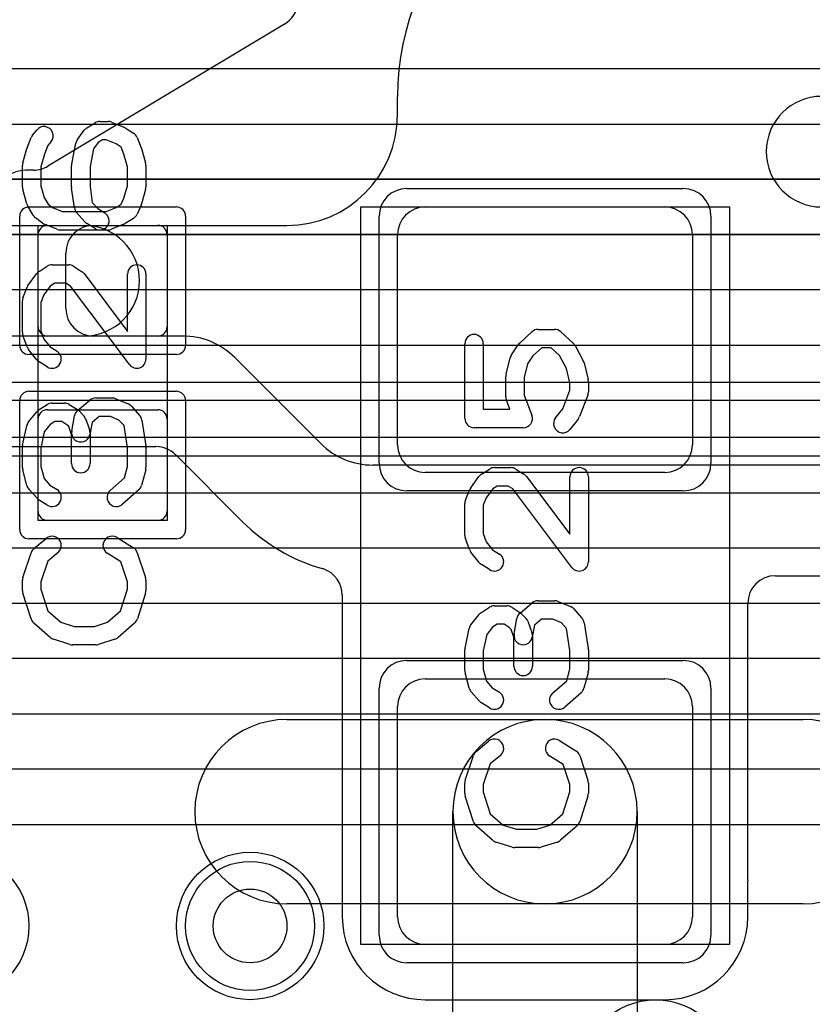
# Model space of a CAD drawing. Extents: x 0 to 57.3, y -1 to 20.5.
# Tile 18 of 31: x 33.6 to 35.7, y 6.5 to 9.2. Entities that reach past the tile are written whole.
import ezdxf

# ---------------------------------------------------------------- set-up
doc = ezdxf.new("R2010")
doc.units = 0
for name, color, linetype in [('Hole', 1, 'CONTINUOUS'), ('L1', 3, 'CONTINUOUS'), ('L2', 3, 'CONTINUOUS'), ('L3', 3, 'CONTINUOUS'), ('L4', 3, 'CONTINUOUS'), ('MetalMask-A', 176, 'CONTINUOUS'), ('PartsArea-A', 111, 'CONTINUOUS'), ('PartsSilk-A', 221, 'CONTINUOUS'), ('Resist-A', 2, 'CONTINUOUS'), ('Resist-B', 2, 'CONTINUOUS'), ('Silk-A', 140, 'CONTINUOUS')]:
    doc.layers.add(name, color=color, linetype=linetype)

msp = doc.modelspace()

# ---------------------------------------------------------------- linework, layer by layer
at = {"layer": 'Hole'}
msp.add_circle((34.2, 6.7), 0.1, dxfattribs=at)
at = {"layer": 'L1'}
for p, q in [((34.6, 8.9), (34.6, 8.95)), ((34.675, 8.65), (35.325, 8.65)), ((32.85, 8.6), (33.75, 8.6)), ((33.65, 8.6), (33.95, 8.6)), ((33.77497, 8.6), (34.3, 8.6)), ((33.625, 8.325), (33.625, 8.575)), ((33.975, 8.575), (33.975, 8.325)), ((34.6, 8.005), (34.6, 8.575)), ((35.4, 8.575), (35.4, 8.005)), ((33.7, 8.37497), (33.7, 8.52503)), ((33.75, 8.3), (32.85, 8.3)), ((33.95, 8.3), (33.65, 8.3)), ((34.01716, 8.3), (33.77497, 8.3)), ((34.39142, 8.00858), (34.15858, 8.24142)), ((33.65, 8.1), (33.95, 8.1)), ((33.625, 7.825), (33.625, 8.075)), ((33.975, 8.075), (33.975, 7.825)), ((32.92504, 8), (33.76897, 8)), ((33.77497, 7.99996), (33.94465, 7.99996)), ((33.99824, 7.97744), (34.17926, 7.79642)), ((36.47503, 7.95), (34.53284, 7.95)), ((35.325, 7.93), (34.675, 7.93)), ((33.95, 7.8), (33.65, 7.8)), ((35.625, 7.65), (38.49996, 7.65)), ((34.44996, 7.59707), (34.44996, 6.725)), ((35.55, 6.82497), (35.55, 7.575)), ((34.675, 7.37), (35.325, 7.37)), ((34.6, 6.725), (34.6, 7.295)), ((35.4, 7.295), (35.4, 6.725)), ((34.3, 7.26), (35, 7.26)), ((35, 7.26), (35.7, 7.26)), ((34.75, 6.35), (34.75, 7.01)), ((35.25, 7.01), (35.25, 6.35)), ((35.55004, 6.725), (35.55004, 6.82252)), ((35, 6.76), (34.3, 6.76)), ((35.7, 6.76), (35, 6.76)), ((35.325, 6.65), (34.675, 6.65)), ((34.675, 6.49996), (35.325, 6.49996))]:
    msp.add_line(p, q, dxfattribs=at)
for centre in [(33.4, 6.7), (34.2, 6.7), (35.3, 6.3)]:
    msp.add_circle(centre, 0.2, dxfattribs=at)
for centre, radius, start, end in [((35.3, 8.95), 0.7, 90, 180), ((35.75, 8.8), 0.15, 90, -90), ((34.3, 8.9), 0.3, -90, 0), ((34.675, 8.575), 0.075, 90, 180), ((35.325, 8.575), 0.075, 0, 90), ((33.65, 8.575), 0.025, 90, 180), ((33.77497, 8.52503), 0.07497, 90, 180), ((33.75, 8.45), 0.15, -90, 90), ((33.95, 8.575), 0.025, 0, 90), ((33.77497, 8.37497), 0.07497, 180, -90), ((33.65, 8.325), 0.025, 180, -90), ((33.95, 8.325), 0.025, -90, 0), ((34.01716, 8.1), 0.2, 45, 90), ((33.65, 8.075), 0.025, 90, 180), ((33.95, 8.075), 0.025, 0, 90), ((33.76897, 7.92503), 0.07497, 89.23569, 90), ((33.77497, 8.37497), 0.37501, -90.76394, -90), ((33.94465, 7.92496), 0.075, 45.0054, 90), ((34.53284, 8.15), 0.2, -135, -90), ((34.675, 8.005), 0.075, 180, -90), ((35.325, 8.005), 0.075, -90, 0), ((33.94523, 7.92443), 0.07497, 45, 45.60525), ((33.65, 7.825), 0.025, 180, -90), ((33.95, 7.825), 0.025, -90, 0), ((34.53282, 8.15002), 0.50004, -134.99676, -105.93328), ((34.37497, 7.5971), 0.07497, 71.56263, 74.0672), ((34.37496, 7.59707), 0.075, 0, 71.56264), ((35.625, 7.575), 0.075, 90, 180), ((34.675, 7.295), 0.075, 90, 180), ((35.325, 7.295), 0.075, 0, 90), ((34.3, 7.01), 0.25, 90, -90), ((35, 7.01), 0.25, 90, -90), ((35, 7.01), 0.25, 0, 180), ((35, 7.01), 0.25, -90, 90), ((35.7, 7.01), 0.25, -90, 90), ((35.62497, 6.82497), 0.07497, 180, -178.12726), ((36.5, 5.75), 1.00004, 90, 180), ((34.675, 6.725), 0.22504, 180, -90), ((34.675, 6.725), 0.075, 180, -90), ((35.325, 6.725), 0.22504, -90, 0), ((35.325, 6.725), 0.075, -90, 0)]:
    msp.add_arc(centre, radius, start, end, dxfattribs=at)
at = {"layer": 'L2'}
for centre in [(33.4, 6.7), (34.2, 6.7), (35.3, 6.3)]:
    msp.add_circle(centre, 0.2, dxfattribs=at)
at = {"layer": 'L3'}
for p, q in [((43.65822, 9.025), (23.04178, 9.025)), ((27.81421, 8.87499), (43.0858, 8.87499)), ((43.0858, 8.72499), (27.81421, 8.72499)), ((28.01419, 8.57498), (42.4858, 8.57499)), ((42.4858, 8.42499), (28.01419, 8.42498)), ((28.21419, 8.27498), (42.21092, 8.27499)), ((42.21092, 8.12499), (28.21419, 8.12498)), ((28.21419, 7.97494), (41.49996, 7.97495))]:
    msp.add_line(p, q, dxfattribs=at)
for centre in [(33.4, 6.7), (34.2, 6.7), (35.3, 6.3)]:
    msp.add_circle(centre, 0.2, dxfattribs=at)
at = {"layer": 'L4'}
for p, q in [((32.51262, 8.725), (39.20524, 8.725)), ((39.20524, 8.575), (32.51262, 8.575)), ((25.82498, 8.175), (39.18578, 8.175)), ((39.18578, 8.025), (25.82498, 8.025)), ((26.76421, 7.875), (38.58578, 7.875)), ((38.58578, 7.725), (26.76421, 7.725)), ((27.36421, 7.575), (38.08578, 7.575)), ((38.08578, 7.425), (27.36421, 7.425)), ((27.96421, 7.275), (37.58578, 7.275)), ((37.58578, 7.125), (27.96421, 7.125)), ((27.96421, 6.97496), (37.58579, 6.97496))]:
    msp.add_line(p, q, dxfattribs=at)
for centre in [(33.4, 6.7), (34.2, 6.7), (35.3, 6.3)]:
    msp.add_circle(centre, 0.2, dxfattribs=at)
at = {"layer": 'MetalMask-A'}
for p, q in [((34.675, 8.65), (35.325, 8.65)), ((33.65, 8.6), (33.95, 8.6)), ((33.625, 8.325), (33.625, 8.575)), ((33.975, 8.575), (33.975, 8.325)), ((34.6, 8.005), (34.6, 8.575)), ((35.4, 8.575), (35.4, 8.005)), ((33.95, 8.3), (33.65, 8.3)), ((33.65, 8.1), (33.95, 8.1)), ((33.625, 7.825), (33.625, 8.075)), ((33.975, 8.075), (33.975, 7.825)), ((35.325, 7.93), (34.675, 7.93)), ((33.95, 7.8), (33.65, 7.8)), ((34.675, 7.37), (35.325, 7.37)), ((34.6, 6.725), (34.6, 7.295)), ((35.4, 7.295), (35.4, 6.725)), ((35.325, 6.65), (34.675, 6.65))]:
    msp.add_line(p, q, dxfattribs=at)
for centre, radius, start, end in [((34.675, 8.575), 0.075, 90, 180), ((35.325, 8.575), 0.075, 0, 90), ((33.65, 8.575), 0.025, 90, 180), ((33.95, 8.575), 0.025, 0, 90), ((33.65, 8.325), 0.025, 180, -90), ((33.95, 8.325), 0.025, -90, 0), ((33.65, 8.075), 0.025, 90, 180), ((33.95, 8.075), 0.025, 0, 90), ((34.675, 8.005), 0.075, 180, -90), ((35.325, 8.005), 0.075, -90, 0), ((33.65, 7.825), 0.025, 180, -90), ((33.95, 7.825), 0.025, -90, 0), ((34.675, 7.295), 0.075, 90, 180), ((35.325, 7.295), 0.075, 0, 90), ((34.675, 6.725), 0.075, 180, -90), ((35.325, 6.725), 0.075, -90, 0)]:
    msp.add_arc(centre, radius, start, end, dxfattribs=at)
at = {"layer": 'PartsArea-A'}
for p, q in [((34.5, 6.65), (34.5, 8.65)), ((34.5, 8.65), (35.5, 8.65)), ((35.5, 8.65), (35.5, 6.65)), ((33.625, 7.8), (33.625, 8.6)), ((33.625, 8.6), (33.975, 8.6)), ((33.975, 8.6), (33.975, 7.8)), ((33.975, 7.8), (33.625, 7.8)), ((35.5, 6.65), (34.5, 6.65))]:
    msp.add_line(p, q, dxfattribs=at)
at = {"layer": 'PartsSilk-A'}
for p, q in [((33.75713, 8.86426), (33.77935, 8.87814)), ((33.79259, 8.88194), (33.81481, 8.88194)), ((33.82442, 8.88002), (33.85776, 8.86614)), ((33.61011, 8.84479), (33.62122, 8.85868)), ((33.73176, 8.83294), (33.75028, 8.85794)), ((33.8614, 8.86426), (33.88362, 8.85037)), ((33.59531, 8.81067), (33.60642, 8.83845)), ((33.65147, 8.81645), (33.64221, 8.79329)), ((33.66026, 8.82744), (33.65147, 8.81645)), ((33.71623, 8.7674), (33.72734, 8.82296)), ((33.78764, 8.82437), (33.77527, 8.80767)), ((33.79976, 8.83194), (33.78764, 8.82437)), ((33.80981, 8.83194), (33.79976, 8.83194)), ((33.83664, 8.82077), (33.80981, 8.83194)), ((33.85019, 8.8123), (33.83664, 8.82077)), ((33.89358, 8.83845), (33.90469, 8.81067)), ((33.58337, 8.76937), (33.59448, 8.80826)), ((33.64221, 8.79329), (33.63241, 8.759)), ((33.77527, 8.80767), (33.76574, 8.76002)), ((33.85779, 8.79329), (33.85019, 8.8123)), ((33.86759, 8.759), (33.85779, 8.79329)), ((33.90552, 8.80826), (33.91663, 8.76937)), ((33.58241, 8.70417), (33.58241, 8.7625)), ((33.63241, 8.759), (33.63241, 8.70767)), ((33.71574, 8.70417), (33.71574, 8.7625)), ((33.76574, 8.76002), (33.76574, 8.70592)), ((33.86759, 8.70767), (33.86759, 8.759)), ((33.91759, 8.7625), (33.91759, 8.70417)), ((33.63241, 8.70767), (33.64167, 8.67525)), ((33.76574, 8.70592), (33.77186, 8.66235)), ((33.85792, 8.67383), (33.86759, 8.70767)), ((33.59448, 8.65841), (33.58337, 8.6973)), ((33.72339, 8.64791), (33.71598, 8.70069)), ((33.91663, 8.6973), (33.90552, 8.65841)), ((33.61182, 8.62754), (33.59701, 8.65254)), ((33.64167, 8.67525), (33.65231, 8.6573)), ((33.65231, 8.6573), (33.66435, 8.64827)), ((33.77186, 8.66235), (33.78667, 8.64568)), ((33.83664, 8.64868), (33.85063, 8.65742)), ((33.85063, 8.65742), (33.85792, 8.67383)), ((33.90433, 8.65513), (33.89322, 8.63013)), ((33.66435, 8.64827), (33.69019, 8.6375)), ((33.69019, 8.6375), (33.80981, 8.6375)), ((33.75168, 8.60978), (33.72946, 8.63478)), ((33.78667, 8.64568), (33.80584, 8.6337)), ((33.80981, 8.6375), (33.83664, 8.64868)), ((33.63685, 8.60639), (33.61833, 8.62028)), ((33.67558, 8.58942), (33.64224, 8.60331)), ((33.77934, 8.5913), (33.75712, 8.60519)), ((33.85776, 8.60331), (33.82442, 8.58942)), ((33.88362, 8.61908), (33.8614, 8.60519)), ((33.81481, 8.5875), (33.68519, 8.5875)), ((33.66296, 8.49306), (33.70741, 8.49306)), ((33.5983, 8.43831), (33.62052, 8.46887)), ((33.62749, 8.47537), (33.64971, 8.48926)), ((33.72066, 8.48926), (33.74288, 8.47537)), ((33.74961, 8.4692), (33.86759, 8.31233)), ((33.86759, 8.31233), (33.86759, 8.46806)), ((33.91759, 8.46806), (33.91759, 8.2375)), ((33.67013, 8.44306), (33.65811, 8.43554)), ((33.70024, 8.44306), (33.67013, 8.44306)), ((33.71244, 8.43543), (33.70024, 8.44306)), ((33.5842, 8.40511), (33.59531, 8.43289)), ((33.65811, 8.43554), (33.64057, 8.41143)), ((33.87261, 8.22247), (33.71244, 8.43543)), ((33.58241, 8.30972), (33.58241, 8.39583)), ((33.64057, 8.41143), (33.63241, 8.39102)), ((33.63241, 8.39102), (33.63241, 8.31412)), ((33.63241, 8.31412), (33.64061, 8.29158)), ((34.93125, 8.28093), (34.96458, 8.31149)), ((34.98148, 8.31806), (35.02593, 8.31806)), ((35.04283, 8.31149), (35.07616, 8.28093)), ((33.59503, 8.27063), (33.58392, 8.30118)), ((33.64061, 8.29158), (33.6576, 8.27033)), ((34.78241, 8.07639), (34.78241, 8.27917)), ((34.83241, 8.27917), (34.83241, 8.10139)), ((33.62122, 8.23577), (33.599, 8.26355)), ((33.6576, 8.27033), (33.67621, 8.2587)), ((34.90883, 8.24859), (34.92735, 8.27637)), ((34.99121, 8.26806), (34.96727, 8.24612)), ((35.0162, 8.26806), (34.99121, 8.26806)), ((35.03921, 8.24696), (35.0162, 8.26806)), ((35.08132, 8.27426), (35.10354, 8.23259)), ((33.64971, 8.2163), (33.62749, 8.23019)), ((34.89427, 8.19634), (34.90538, 8.24078)), ((34.96727, 8.24612), (34.95283, 8.22446)), ((35.05797, 8.21178), (35.03921, 8.24696)), ((35.10573, 8.22689), (35.11684, 8.18245)), ((34.95283, 8.22446), (34.94352, 8.1872)), ((35.06759, 8.17331), (35.05797, 8.21178)), ((34.89352, 8.13472), (34.89352, 8.19028)), ((34.94352, 8.1872), (34.94352, 8.13932)), ((35.06759, 8.15321), (35.06759, 8.17331)), ((35.11759, 8.17639), (35.11759, 8.14861)), ((35.0484, 8.10284), (35.06759, 8.15321)), ((33.66296, 8.11806), (33.6963, 8.11806)), ((33.73215, 8.09838), (33.76548, 8.12615)), ((33.78148, 8.13194), (33.82593, 8.13194)), ((33.83554, 8.13002), (33.86887, 8.11614)), ((34.90446, 8.10139), (34.89516, 8.12582)), ((34.94352, 8.13932), (34.9641, 8.08529)), ((35.11595, 8.13971), (35.09373, 8.08138)), ((33.599, 8.06701), (33.62122, 8.09479)), ((33.62749, 8.10037), (33.64971, 8.11426)), ((33.70955, 8.11426), (33.73177, 8.10037)), ((33.7362, 8.09685), (33.74731, 8.08574)), ((33.87795, 8.10967), (33.90017, 8.08467)), ((34.83241, 8.10139), (34.90446, 8.10139)), ((35.02863, 8.07812), (35.0484, 8.10284)), ((33.67013, 8.06806), (33.6576, 8.06023)), ((33.68913, 8.06806), (33.67013, 8.06806)), ((33.70285, 8.05948), (33.68913, 8.06806)), ((33.71613, 8.04188), (33.72354, 8.08355)), ((33.75313, 8.0766), (33.76424, 8.04604)), ((33.77117, 8.06581), (33.76535, 8.03312)), ((33.79053, 8.08194), (33.77117, 8.06581)), ((33.82093, 8.08194), (33.79053, 8.08194)), ((33.84437, 8.07218), (33.82093, 8.08194)), ((33.85795, 8.05691), (33.84437, 8.07218)), ((33.90617, 8.07201), (33.91728, 8.00256)), ((35.08989, 8.07466), (35.06767, 8.04688)), ((33.58295, 8.00376), (33.59406, 8.05654)), ((33.64176, 8.04042), (33.63241, 7.99601)), ((33.6576, 8.06023), (33.64176, 8.04042)), ((33.70803, 8.0543), (33.70285, 8.05948)), ((33.71574, 8.0331), (33.70803, 8.0543)), ((33.86759, 7.99662), (33.85795, 8.05691)), ((34.94074, 8.05139), (34.80741, 8.05139)), ((33.71574, 7.95417), (33.71574, 8.0331)), ((33.76574, 8.0375), (33.76574, 7.95417)), ((33.58241, 7.94306), (33.58241, 7.99861)), ((33.63241, 7.99601), (33.63241, 7.94634)), ((33.86759, 7.94634), (33.86759, 7.99662)), ((33.91759, 7.99861), (33.91759, 7.94306)), ((33.59436, 7.89495), (33.58325, 7.93662)), ((33.63241, 7.94634), (33.64115, 7.91356)), ((33.85929, 7.91519), (33.86759, 7.94634)), ((33.91675, 7.93662), (33.90564, 7.89495)), ((34.82749, 7.92537), (34.84971, 7.93926)), ((34.86296, 7.94306), (34.90741, 7.94306)), ((34.92066, 7.93926), (34.94288, 7.92537)), ((33.64115, 7.91356), (33.65704, 7.89568)), ((33.82058, 7.88131), (33.85929, 7.91519)), ((34.7983, 7.88831), (34.82052, 7.91887)), ((34.94961, 7.9192), (35.06759, 7.76233)), ((35.06759, 7.76233), (35.06759, 7.91806)), ((35.11759, 7.91806), (35.11759, 7.6875)), ((33.62205, 7.85978), (33.59983, 7.88478)), ((33.65704, 7.89568), (33.67621, 7.8837)), ((33.89794, 7.88258), (33.8535, 7.84369)), ((34.7842, 7.85511), (34.79531, 7.88289)), ((34.85811, 7.88554), (34.84057, 7.86143)), ((34.87013, 7.89306), (34.85811, 7.88554)), ((34.90024, 7.89306), (34.87013, 7.89306)), ((34.91244, 7.88543), (34.90024, 7.89306)), ((35.07261, 7.67247), (34.91244, 7.88543)), ((33.64971, 7.8413), (33.62749, 7.85519)), ((34.84057, 7.86143), (34.83241, 7.84102)), ((34.78241, 7.75972), (34.78241, 7.84583)), ((34.83241, 7.84102), (34.83241, 7.76412)), ((33.61363, 7.72338), (33.64696, 7.75115)), ((33.83918, 7.75314), (33.88362, 7.72537)), ((34.79503, 7.72063), (34.78392, 7.75118)), ((34.83241, 7.76412), (34.84061, 7.74158)), ((34.84061, 7.74158), (34.8576, 7.72033)), ((34.8576, 7.72033), (34.87621, 7.7087)), ((33.58369, 7.6454), (33.60591, 7.71207)), ((33.67896, 7.71273), (33.6511, 7.68952)), ((33.8495, 7.68773), (33.81268, 7.71074)), ((33.89409, 7.71207), (33.91631, 7.6454)), ((34.82122, 7.68577), (34.799, 7.71355)), ((33.6511, 7.68952), (33.63241, 7.63344)), ((33.86759, 7.63344), (33.8495, 7.68773)), ((34.84971, 7.6663), (34.82749, 7.68019)), ((33.58241, 7.60972), (33.58241, 7.6375)), ((33.91759, 7.6375), (33.91759, 7.60972)), ((33.63241, 7.63344), (33.63241, 7.61362)), ((33.63241, 7.61362), (33.65132, 7.55452)), ((33.84868, 7.55452), (33.86759, 7.61362)), ((33.86759, 7.61362), (33.86759, 7.63344)), ((33.60582, 7.53266), (33.5836, 7.6021)), ((33.9164, 7.6021), (33.89418, 7.53266)), ((34.82749, 7.55037), (34.84971, 7.56426)), ((34.86296, 7.56806), (34.8963, 7.56806)), ((34.90955, 7.56426), (34.93177, 7.55037)), ((34.93215, 7.54838), (34.96548, 7.57615)), ((34.98148, 7.58194), (35.02593, 7.58194)), ((35.03554, 7.58002), (35.06887, 7.56614)), ((35.07795, 7.55967), (35.10017, 7.53467)), ((33.65132, 7.55452), (33.68656, 7.52368)), ((33.81344, 7.52368), (33.84868, 7.55452)), ((34.799, 7.51701), (34.82122, 7.54479)), ((34.91613, 7.49188), (34.92354, 7.53355)), ((34.9362, 7.54685), (34.94731, 7.53574)), ((34.99053, 7.53194), (34.97117, 7.51581)), ((35.02093, 7.53194), (34.99053, 7.53194)), ((35.04437, 7.52218), (35.02093, 7.53194)), ((33.65761, 7.48258), (33.61317, 7.52147)), ((33.68656, 7.52368), (33.72234, 7.5125)), ((33.72234, 7.5125), (33.77766, 7.5125)), ((33.77766, 7.5125), (33.81344, 7.52368)), ((33.88683, 7.52147), (33.84239, 7.48258)), ((34.78295, 7.45376), (34.79406, 7.50654)), ((34.8576, 7.51023), (34.84176, 7.49042)), ((34.87013, 7.51806), (34.8576, 7.51023)), ((34.88913, 7.51806), (34.87013, 7.51806)), ((34.90285, 7.50948), (34.88913, 7.51806)), ((34.90803, 7.5043), (34.90285, 7.50948)), ((34.91574, 7.4831), (34.90803, 7.5043)), ((34.95313, 7.5266), (34.96424, 7.49604)), ((34.97117, 7.51581), (34.96535, 7.48312)), ((35.05795, 7.50691), (35.04437, 7.52218)), ((35.06759, 7.44662), (35.05795, 7.50691)), ((35.10617, 7.52201), (35.11728, 7.45256)), ((33.71106, 7.46364), (33.66661, 7.47753)), ((33.83339, 7.47753), (33.78894, 7.46364)), ((34.84176, 7.49042), (34.83241, 7.44601)), ((34.91574, 7.40417), (34.91574, 7.4831)), ((34.96574, 7.4875), (34.96574, 7.40417)), ((33.78148, 7.4625), (33.71852, 7.4625)), ((34.78241, 7.39306), (34.78241, 7.44861)), ((34.83241, 7.44601), (34.83241, 7.39634)), ((35.06759, 7.39634), (35.06759, 7.44662)), ((35.11759, 7.44861), (35.11759, 7.39306)), ((34.79436, 7.34495), (34.78325, 7.38662)), ((34.83241, 7.39634), (34.84115, 7.36356)), ((35.05929, 7.36519), (35.06759, 7.39634)), ((35.11675, 7.38662), (35.10564, 7.34495)), ((34.84115, 7.36356), (34.85704, 7.34568)), ((34.85704, 7.34568), (34.87621, 7.3337)), ((35.02058, 7.33131), (35.05929, 7.36519)), ((34.82205, 7.30978), (34.79983, 7.33478)), ((35.09794, 7.33258), (35.0535, 7.29369)), ((34.84971, 7.2913), (34.82749, 7.30519)), ((34.81363, 7.17338), (34.84696, 7.20115)), ((35.03918, 7.20314), (35.08362, 7.17537)), ((34.78369, 7.0954), (34.80591, 7.16207)), ((34.87896, 7.16273), (34.8511, 7.13952)), ((35.0495, 7.13773), (35.01268, 7.16074)), ((35.09409, 7.16207), (35.11631, 7.0954)), ((34.8511, 7.13952), (34.83241, 7.08344)), ((35.06759, 7.08344), (35.0495, 7.13773)), ((34.78241, 7.05972), (34.78241, 7.0875)), ((34.83241, 7.08344), (34.83241, 7.06362)), ((35.06759, 7.06362), (35.06759, 7.08344)), ((35.11759, 7.0875), (35.11759, 7.05972)), ((34.80582, 6.98266), (34.7836, 7.0521)), ((34.83241, 7.06362), (34.85132, 7.00452)), ((35.04868, 7.00452), (35.06759, 7.06362)), ((35.1164, 7.0521), (35.09418, 6.98266)), ((34.85132, 7.00452), (34.88656, 6.97368)), ((35.01344, 6.97368), (35.04868, 7.00452)), ((34.85761, 6.93258), (34.81317, 6.97147)), ((34.88656, 6.97368), (34.92234, 6.9625)), ((34.97766, 6.9625), (35.01344, 6.97368)), ((35.08683, 6.97147), (35.04239, 6.93258)), ((34.92234, 6.9625), (34.97766, 6.9625)), ((34.91106, 6.91364), (34.86661, 6.92753)), ((35.03339, 6.92753), (34.98894, 6.91364)), ((34.98148, 6.9125), (34.91852, 6.9125))]:
    msp.add_line(p, q, dxfattribs=at)
for centre, start, end in [((33.64074, 8.84306), -38.66697, 141.34522), ((33.79259, 8.85694), 90, 121.98594), ((33.81481, 8.85694), 67.39424, 90), ((33.84815, 8.84306), 57.99462, 67.39424), ((33.62963, 8.82917), 141.33303, 158.2071), ((33.77037, 8.84306), 121.98594, 143.47387), ((33.87037, 8.82917), 21.7929, 57.99462), ((33.75185, 8.81806), 143.47387, 168.69456), ((33.61852, 8.80139), 158.2071, 164.05146), ((33.88148, 8.80139), 15.94854, 21.7929), ((33.60741, 8.7625), 164.05146, 180), ((33.74074, 8.7625), 168.69456, 180), ((33.89259, 8.7625), 0, 15.94854), ((33.60741, 8.70417), 180, -164.05146), ((33.74074, 8.70417), 180, -171.99953), ((33.89259, 8.70417), -15.94854, 0), ((33.61852, 8.66528), -164.05146, -149.36248), ((33.88148, 8.66528), -23.95086, -15.94854), ((33.63333, 8.64028), -149.36248, -126.8699), ((33.74815, 8.65139), -171.99953, -138.37217), ((33.79259, 8.6125), -122.00538, 57.98998), ((33.87037, 8.64028), -57.99462, -23.95086), ((33.65185, 8.62639), -126.8699, -112.60576), ((33.77037, 8.62639), -138.37217, -122.00538), ((33.84815, 8.62639), -67.39424, -57.99462), ((33.68519, 8.6125), -112.60576, -90), ((33.81481, 8.6125), -90, -67.39424), ((33.66296, 8.46806), 90, 122.01002), ((33.70741, 8.46806), 57.99462, 90), ((33.89259, 8.46806), 0, 180), ((33.64074, 8.45417), 122.00538, 143.97932), ((33.72963, 8.45417), 36.9524, 57.98998), ((33.61852, 8.42361), 143.98274, 158.20215), ((33.60741, 8.39583), 158.2071, 180), ((33.60741, 8.30972), 180, -160.01539), ((34.98148, 8.29306), 90, 132.51745), ((35.02593, 8.29306), 47.4797, 90), ((34.80741, 8.27917), 0, 180), ((34.94815, 8.2625), 132.5203, 146.30993), ((35.05926, 8.2625), 28.0617, 47.48255), ((33.61852, 8.27917), -160.02081, -141.34522), ((33.66296, 8.2375), -122.00538, 57.98998), ((33.64074, 8.25139), -141.33303, -122.01002), ((33.89259, 8.2375), -143.0476, 0), ((34.92963, 8.23472), 146.30358, 165.96376), ((35.08148, 8.22083), 14.03068, 28.0682), ((34.91852, 8.19028), 165.96932, 180), ((35.09259, 8.17639), 0, 14.03624), ((35.09259, 8.14861), -20.8565, 0), ((33.66296, 8.09306), 90, 122.01002), ((33.6963, 8.09306), 57.99462, 90), ((33.78148, 8.10694), 90, 129.8005), ((33.82593, 8.10694), 67.39424, 90), ((34.91852, 8.13472), 180, -159.14636), ((33.64074, 8.07917), 122.00538, 141.34522), ((33.74815, 8.07917), 129.7909, 169.91674), ((33.71852, 8.07917), 45, 57.98998), ((33.85926, 8.09306), 41.62783, 67.39112), ((33.61852, 8.05139), 141.33303, 168.11298), ((33.72963, 8.06806), 19.97136, 45), ((33.88148, 8.06806), 9.08937, 41.63069), ((34.80741, 8.07639), 180, -90), ((34.94074, 8.07639), -90, 20.8565), ((35.04815, 8.0625), 141.33303, -38.65478), ((35.07037, 8.09028), -38.66697, -20.85364), ((33.74074, 8.0375), 169.90837, -10.08326), ((33.74074, 8.0375), 0, 19.97859), ((33.60741, 7.99861), 168.11016, 180), ((33.89259, 7.99861), 0, 9.08867), ((33.60741, 7.94306), 180, -165.07115), ((33.74074, 7.95417), 180, 0), ((33.89259, 7.94306), -14.92551, 0), ((34.86296, 7.91806), 90, 122.01002), ((34.90741, 7.91806), 57.99462, 90), ((35.09259, 7.91806), 0, 180), ((34.84074, 7.90417), 122.00538, 143.97932), ((34.92963, 7.90417), 36.9524, 57.98998), ((33.61852, 7.90139), -165.07449, -138.36931), ((33.66296, 7.8625), -122.00538, 57.98998), ((33.83704, 7.8625), 131.18808, -48.81042), ((33.88148, 7.90139), -48.81192, -14.92885), ((34.81852, 7.87361), 143.98274, 158.20215), ((33.64074, 7.87639), -138.37217, -122.01002), ((34.80741, 7.84583), 158.2071, 180), ((33.66296, 7.73194), -50.2091, 129.8005), ((33.82593, 7.73194), 57.99462, -122.00075), ((34.80741, 7.75972), 180, -160.01539), ((33.62963, 7.70417), 129.7909, 161.57954), ((33.87037, 7.70417), 18.42046, 57.99462), ((34.81852, 7.72917), -160.02081, -141.34522), ((34.86296, 7.6875), -122.00538, 57.98998), ((34.84074, 7.70139), -141.33303, -122.01002), ((35.09259, 7.6875), -143.0476, 0), ((33.60741, 7.6375), 161.57954, 180), ((33.89259, 7.6375), 0, 18.42046), ((33.60741, 7.60972), 180, -162.25358), ((33.89259, 7.60972), -17.74642, 0), ((34.86296, 7.54306), 90, 122.01002), ((34.8963, 7.54306), 57.99462, 90), ((34.98148, 7.55694), 90, 129.8005), ((35.02593, 7.55694), 67.39424, 90), ((35.05926, 7.54306), 41.62783, 67.39112), ((33.62963, 7.54028), -162.25358, -131.18808), ((33.87037, 7.54028), -48.81192, -17.74642), ((34.84074, 7.52917), 122.00538, 141.34522), ((34.94815, 7.52917), 129.7909, 169.91674), ((34.91852, 7.52917), 45, 57.98998), ((34.92963, 7.51806), 19.97136, 45), ((35.08148, 7.51806), 9.08937, 41.63069), ((34.81852, 7.50139), 141.33303, 168.11298), ((33.67407, 7.50139), -131.18808, -107.36223), ((33.82593, 7.50139), -72.63777, -48.81192), ((34.94074, 7.4875), 169.90837, -10.08326), ((34.94074, 7.4875), 0, 19.97859), ((33.71852, 7.4875), -107.36223, -90), ((33.78148, 7.4875), -90, -72.63777), ((34.80741, 7.44861), 168.11016, 180), ((35.09259, 7.44861), 0, 9.08867), ((34.94074, 7.40417), 180, 0), ((34.80741, 7.39306), 180, -165.07115), ((35.09259, 7.39306), -14.92551, 0), ((34.81852, 7.35139), -165.07449, -138.36931), ((35.08148, 7.35139), -48.81192, -14.92885), ((34.86296, 7.3125), -122.00538, 57.98998), ((35.03704, 7.3125), 131.18808, -48.81042), ((34.84074, 7.32639), -138.37217, -122.01002), ((34.86296, 7.18194), -50.2091, 129.8005), ((35.02593, 7.18194), 57.99462, -122.00075), ((34.82963, 7.15417), 129.7909, 161.57954), ((35.07037, 7.15417), 18.42046, 57.99462), ((34.80741, 7.0875), 161.57954, 180), ((35.09259, 7.0875), 0, 18.42046), ((34.80741, 7.05972), 180, -162.25358), ((35.09259, 7.05972), -17.74642, 0), ((34.82963, 6.99028), -162.25358, -131.18808), ((35.07037, 6.99028), -48.81192, -17.74642), ((34.87407, 6.95139), -131.18808, -107.36223), ((35.02593, 6.95139), -72.63777, -48.81192), ((34.91852, 6.9375), -107.36223, -90), ((34.98148, 6.9375), -90, -72.63777)]:
    msp.add_arc(centre, 0.025, start, end, dxfattribs=at)
at = {"layer": 'Resist-A'}
for p, q in [((34.625, 8.7), (35.375, 8.7)), ((33.6, 8.65), (34, 8.65)), ((33.575, 8.275), (33.575, 8.625)), ((34.025, 8.625), (34.025, 8.275)), ((34.55, 7.955), (34.55, 8.625)), ((35.45, 8.625), (35.45, 7.955)), ((34, 8.25), (33.6, 8.25)), ((33.6, 8.15), (34, 8.15)), ((33.575, 7.775), (33.575, 8.125)), ((34.025, 8.125), (34.025, 7.775)), ((35.375, 7.88), (34.625, 7.88)), ((34, 7.75), (33.6, 7.75)), ((34.625, 7.42), (35.375, 7.42)), ((34.55, 6.675), (34.55, 7.345)), ((35.45, 7.345), (35.45, 6.675)), ((35.375, 6.6), (34.625, 6.6))]:
    msp.add_line(p, q, dxfattribs=at)
msp.add_circle((34.2, 6.7), 0.175, dxfattribs=at)
for centre, radius, start, end in [((34.625, 8.625), 0.075, 90, 180), ((35.375, 8.625), 0.075, 0, 90), ((33.6, 8.625), 0.025, 90, 180), ((34, 8.625), 0.025, 0, 90), ((33.6, 8.275), 0.025, 180, -90), ((34, 8.275), 0.025, -90, 0), ((33.6, 8.125), 0.025, 90, 180), ((34, 8.125), 0.025, 0, 90), ((34.625, 7.955), 0.075, 180, -90), ((35.375, 7.955), 0.075, -90, 0), ((33.6, 7.775), 0.025, 180, -90), ((34, 7.775), 0.025, -90, 0), ((34.625, 7.345), 0.075, 90, 180), ((35.375, 7.345), 0.075, 0, 90), ((34.625, 6.675), 0.075, 180, -90), ((35.375, 6.675), 0.075, -90, 0)]:
    msp.add_arc(centre, radius, start, end, dxfattribs=at)
at = {"layer": 'Resist-B'}
msp.add_circle((34.2, 6.7), 0.175, dxfattribs=at)
at = {"layer": 'Silk-A'}
for p, q in [((34.29346, 9.14608), (33.65114, 8.76069)), ((33.61256, 8.75), (33.6, 8.75))]:
    msp.add_line(p, q, dxfattribs=at)
for centre, radius, start, end in [((34.25488, 9.21039), 0.075, -59.04017, 45), ((33.61255, 8.825), 0.075, -89.99236, -59.03612), ((33.6, 8.62499), 0.12501, 90, 155.35387)]:
    msp.add_arc(centre, radius, start, end, dxfattribs=at)

doc.saveas('drawing.dxf')
